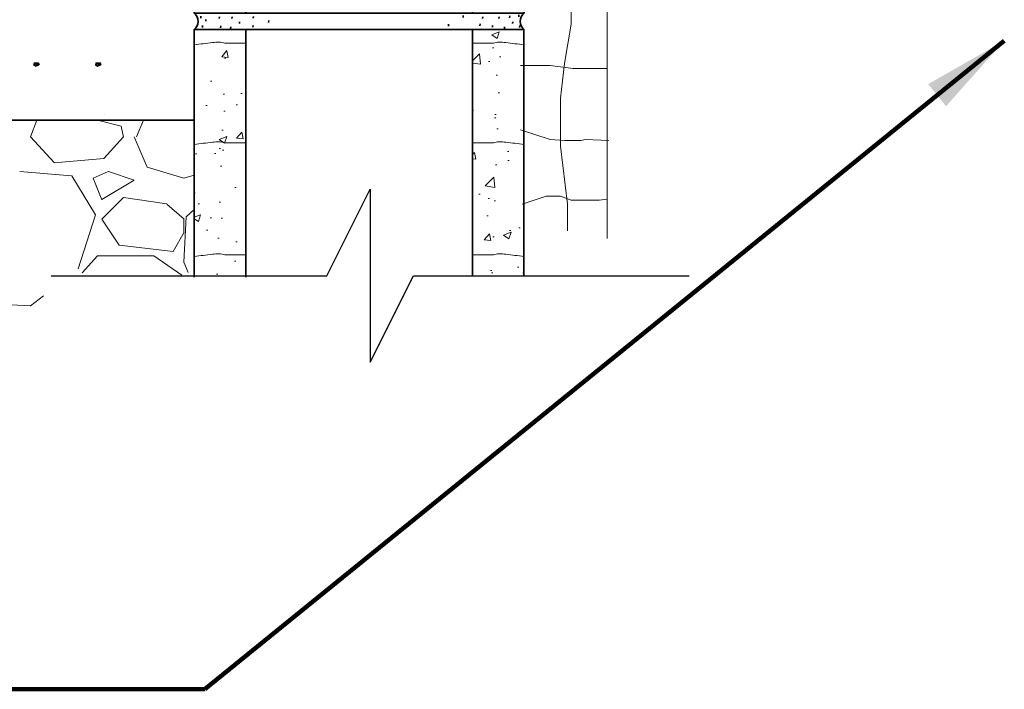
# Model space of a CAD drawing. Extents: x 155 to 606, y 184 to 461.
# Tile 12 of 28: x 376 to 399, y 188 to 203. Entities that reach past the tile are written whole.
import ezdxf

# ---------------------------------------------------------------- set-up
doc = ezdxf.new("R2010")
doc.units = 0
doc.header["$LTSCALE"] = 0.63
doc.header["$MEASUREMENT"] = 0
for name, color, linetype, lineweight in [('A-Anno-Patt', 52, 'Continuous', 18), ('od37a204$0$A-Anno-Patt', 152, 'Continuous', 18), ('od37a204$0$A-Anno-Text', 53, 'Continuous', 25), ('od37a204$0$S-Anno-Brkl', 3, 'Continuous', 25), ('od37a204$0$S-Sect-Cmuw', 2, 'Continuous', 35), ('od37a204$0$S-Sect-Conc', 6, 'Continuous', 35)]:
    doc.layers.add(name, color=color, linetype=linetype, lineweight=lineweight)
doc.styles.add('od37a204$0$NOTES', font='romans.shx')
doc.dimstyles.new('od37a204$0$EARCH', dxfattribs={"dimtxt": 0.125, "dimasz": 0.125, "dimexe": 0.0625, "dimexo": 0.0625, "dimgap": 0.0625, "dimtad": 1, "dimdec": 4, "dimzin": 3, "dimdsep": 46, "dimlunit": 4, "dimtxsty": 'od37a204$0$NOTES', "dimcen": 0, "dimclrd": 256, "dimclre": 256, "dimadec": 0, "dimazin": 0, "dimtfac": 0.75, "dimtdec": 4, "dimtmove": 1, "dimatfit": 3, "dimfxl": 0, "dimfrac": 1, "dimtolj": 1, "dimtzin": 3, "dimlwd": 18, "dimlwe": 18, "dimarcsym": 0})

# ---------------------------------------------------------------- blocks, each defined once
blk = doc.blocks.new('od37a204$0$8CMUS')
for p, q in [((4.935196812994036e-05, 7.999990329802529), (4.935196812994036e-05, 0.3749903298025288)), ((0.006174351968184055, 7.999990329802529), (7.619174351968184, 7.999990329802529)), ((1.189674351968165, 7.999990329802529), (1.189674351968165, 0.3749903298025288)), ((6.435424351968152, 7.999990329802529), (6.435424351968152, 0.3749903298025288)), ((7.625049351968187, 7.999990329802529), (7.625049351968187, 0.3749903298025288)), ((0.561174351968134, 7.756115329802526), (0.5715493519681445, 7.851240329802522)), ((7.064174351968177, 7.756115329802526), (7.053799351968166, 7.851240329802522)), ((0.4379243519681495, 7.276490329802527), (0.44829935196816, 7.371615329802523)), ((7.187299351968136, 7.276490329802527), (7.177049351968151, 7.371615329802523)), ((0.8350493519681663, 6.495490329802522), (0.8454243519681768, 6.590615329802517)), ((6.790299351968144, 6.495490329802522), (6.779924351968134, 6.590615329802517)), ((0.3556743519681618, 6.207740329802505), (0.3660493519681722, 6.302865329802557)), ((7.269674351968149, 6.207740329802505), (7.259299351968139, 6.302865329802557)), ((0.6432993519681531, 5.892740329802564), (0.6536743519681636, 5.987740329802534)), ((6.982049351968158, 5.892740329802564), (6.971674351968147, 5.987740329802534)), ((0.09529935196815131, 5.426740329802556), (0.1056743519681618, 5.521865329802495)), ((7.530049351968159, 5.426740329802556), (7.519674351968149, 5.521865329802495)), ((0.4926743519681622, 5.125365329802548), (0.5030493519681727, 5.220490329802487)), ((7.132674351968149, 5.125365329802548), (7.122299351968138, 5.220490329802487)), ((0.6706743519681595, 4.577240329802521), (0.68104935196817, 4.672490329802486)), ((6.954674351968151, 4.577240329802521), (6.944299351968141, 4.672490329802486)), ((0.7390493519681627, 3.850990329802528), (0.7494243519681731, 3.946115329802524)), ((6.886299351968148, 3.850990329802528), (6.875924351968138, 3.946115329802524)), ((0.5062993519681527, 3.28924032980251), (0.5166743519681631, 3.384365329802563)), ((7.119049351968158, 3.28924032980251), (7.108674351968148, 3.384365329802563)), ((0.1774243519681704, 2.494490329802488), (0.1877993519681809, 2.589615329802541)), ((0.7254243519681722, 2.480865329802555), (0.7357993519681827, 2.575990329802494)), ((6.899924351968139, 2.480865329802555), (6.889549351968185, 2.575990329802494)), ((7.44792435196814, 2.494490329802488), (7.437549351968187, 2.589615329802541)), ((0.424049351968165, 2.165740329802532), (0.4344243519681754, 2.260740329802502)), ((7.201174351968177, 2.165740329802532), (7.190799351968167, 2.260740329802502)), ((0.8212993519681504, 1.329865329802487), (0.8316743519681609, 1.42499032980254)), ((6.80404935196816, 1.329865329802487), (6.79367435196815, 1.42499032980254)), ((0.1226743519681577, 1.014740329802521), (0.1330493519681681, 1.109865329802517)), ((0.5747993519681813, 0.891615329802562), (0.5851743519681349, 0.9866153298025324)), ((7.050549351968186, 0.891615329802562), (7.040174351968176, 0.9866153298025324)), ((7.502674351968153, 1.014740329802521), (7.492299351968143, 1.109865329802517)), ((4.935196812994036e-05, 0.3749903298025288), (7.625049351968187, 0.3749903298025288)), ((0.1502993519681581, 0.2626153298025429), (0.154924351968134, 0.3053653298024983)), ((0.2649243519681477, 0.1902403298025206), (0.2695493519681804, 0.2328653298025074)), ((0.5785493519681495, 0.250490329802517), (0.5831743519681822, 0.2932403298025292)), ((0.8680493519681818, 0.250490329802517), (0.8726743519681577, 0.2932403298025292)), ((1.363674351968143, 0.2572403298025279), (1.368299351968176, 0.2999903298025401)), ((6.215049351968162, 0.2766153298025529), (6.219674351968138, 0.3191153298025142)), ((6.665549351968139, 0.250490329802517), (6.670174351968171, 0.2932403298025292)), ((7.045549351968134, 0.250490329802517), (7.050174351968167, 0.2932403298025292)), ((7.292924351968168, 0.2687403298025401), (7.297549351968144, 0.311365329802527)), ((7.504049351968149, 0.2928653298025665), (7.508674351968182, 0.3353653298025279)), ((0.1865493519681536, 0.0453653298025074), (0.1911743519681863, 0.08799032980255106)), ((0.6086743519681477, 0.0393653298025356), (0.6132993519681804, 0.08199032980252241)), ((0.8379243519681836, 0.02124032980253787), (0.8425493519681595, 0.06386532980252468)), ((1.043049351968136, 0.1358653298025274), (1.047674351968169, 0.1784903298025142)), ((1.35492435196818, 0.04924032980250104), (1.359549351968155, 0.09186532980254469)), ((1.71879935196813, 0.1618653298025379), (1.723424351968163, 0.2044903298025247)), ((5.877174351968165, 0.07724032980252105), (5.881799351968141, 0.1198653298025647)), ((6.604799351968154, 0.08586532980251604), (6.609549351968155, 0.1284903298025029)), ((6.894799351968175, 0.05136532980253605), (6.89942435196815, 0.09399032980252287)), ((7.172299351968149, 0.02124032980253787), (7.176924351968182, 0.06386532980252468)), ((7.359174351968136, 0.1358653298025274), (7.363799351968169, 0.1784903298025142)), ((7.522049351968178, 0.0453653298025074), (7.526674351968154, 0.08799032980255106)), ((4.935196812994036e-05, -9.670197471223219e-06), (7.625049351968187, -9.670197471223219e-06))]:
    blk.add_line(p, q)
for points in [[(0.313049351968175, 6.890115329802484), (0.6766743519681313, 6.564490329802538), (0.8711743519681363, 6.927990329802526)], [(7.312174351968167, 6.890115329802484), (6.94867435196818, 6.564490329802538), (6.754174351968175, 6.927990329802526)], [(0.3266743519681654, 1.519990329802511), (0.6902993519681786, 1.194240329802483), (0.8847993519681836, 1.557865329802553)], [(7.298549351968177, 1.519990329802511), (6.935049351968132, 1.194240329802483), (6.740549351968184, 1.557865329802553)]]:
    blk.add_lwpolyline(points, close=True)
for centre, major_axis, ratio, start_param, end_param in [((-0.1371148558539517, 0.1874999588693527), (1.4478381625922e-17, 0.2364577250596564), 0.9517271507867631, 3.796747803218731, 5.628030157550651), ((7.762103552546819, 0.1874999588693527), (-4.343514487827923e-17, -0.2364577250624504), 0.9517271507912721, 3.79674780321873, 5.62803015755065)]:
    blk.add_ellipse(centre, major_axis=major_axis, ratio=ratio, start_param=start_param, end_param=end_param)
for points, knots in [([(-0.002575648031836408, 7.645615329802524), (0.1382576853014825, 7.662406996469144), (0.2790910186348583, 7.679198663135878), (0.4199243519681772, 7.695990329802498), (0.4718761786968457, 7.702184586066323), (0.5243975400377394, 7.706507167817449), (0.5764243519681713, 7.707990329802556), (0.6210175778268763, 7.709261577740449), (0.663955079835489, 7.68390737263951), (0.708799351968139, 7.683990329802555), (0.8664660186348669, 7.684281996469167), (1.024132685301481, 7.684573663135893), (1.181799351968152, 7.684865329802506)], [0, 0, 0, 0, 0.3575610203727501, 0.3575610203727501, 0.3575610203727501, 0.489461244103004, 0.489461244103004, 0.489461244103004, 0.6025155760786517, 0.6025155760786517, 0.6025155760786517, 1, 1, 1, 1]), ([(7.627924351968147, 7.645615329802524), (7.48704993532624, 7.662411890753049), (7.34617453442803, 7.679199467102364), (7.205299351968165, 7.695990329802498), (7.153388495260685, 7.702177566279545), (7.100909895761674, 7.706501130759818), (7.048924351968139, 7.707990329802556), (7.00433108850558, 7.709267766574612), (6.961393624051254, 7.683907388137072), (6.916549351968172, 7.683990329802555), (6.758882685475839, 7.684281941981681), (6.601216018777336, 7.684573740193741), (6.443549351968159, 7.684865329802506)], [0, 0, 0, 0, 0.357665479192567, 0.357665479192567, 0.357665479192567, 0.4894610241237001, 0.4894610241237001, 0.4894610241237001, 0.6025154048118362, 0.6025154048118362, 0.6025154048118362, 1, 1, 1, 1]), ([(-0.002575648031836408, 5.343740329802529), (0.1382624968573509, 5.360491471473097), (0.2790894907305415, 5.377330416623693), (0.4199243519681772, 5.394115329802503), (0.4718767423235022, 5.400307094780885), (0.5243975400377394, 5.404632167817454), (0.5764243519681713, 5.40611532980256), (0.6210175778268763, 5.407386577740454), (0.663955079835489, 5.382032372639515), (0.708799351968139, 5.382115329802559), (0.8664660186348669, 5.382406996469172), (1.024132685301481, 5.382698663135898), (1.181799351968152, 5.38299032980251)], [0, 0, 0, 0, 0.3575610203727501, 0.3575610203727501, 0.3575610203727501, 0.489461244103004, 0.489461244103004, 0.489461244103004, 0.6025155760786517, 0.6025155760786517, 0.6025155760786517, 1, 1, 1, 1]), ([(7.627924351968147, 5.343740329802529), (7.487045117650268, 5.36049632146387), (7.346175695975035, 5.377329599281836), (7.205299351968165, 5.394115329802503), (7.15338806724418, 5.400300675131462), (7.100909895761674, 5.404626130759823), (7.048924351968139, 5.40611532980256), (7.00433108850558, 5.407392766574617), (6.961393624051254, 5.382032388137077), (6.916549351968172, 5.382115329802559), (6.758882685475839, 5.382406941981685), (6.601216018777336, 5.382698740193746), (6.443549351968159, 5.38299032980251)], [0, 0, 0, 0, 0.357665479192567, 0.357665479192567, 0.357665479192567, 0.4894610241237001, 0.4894610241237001, 0.4894610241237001, 0.6025154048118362, 0.6025154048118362, 0.6025154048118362, 1, 1, 1, 1]), ([(-0.002575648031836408, 2.754115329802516), (0.1382625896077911, 2.770907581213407), (0.2790894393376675, 2.787788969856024), (0.4199243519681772, 2.804615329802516), (0.471871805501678, 2.810821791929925), (0.5244001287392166, 2.815094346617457), (0.5764243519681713, 2.816490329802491), (0.6210106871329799, 2.817686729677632), (0.6639624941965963, 2.792532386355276), (0.708799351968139, 2.792615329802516), (0.8664660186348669, 2.792906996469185), (1.024132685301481, 2.793198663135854), (1.181799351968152, 2.793490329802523)], [0, 0, 0, 0, 0.3575785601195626, 0.3575785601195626, 0.3575785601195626, 0.4894726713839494, 0.4894726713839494, 0.4894726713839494, 0.6025099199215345, 0.6025099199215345, 0.6025099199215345, 1, 1, 1, 1]), ([(7.627924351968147, 2.754115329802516), (7.487045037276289, 2.770912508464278), (7.346175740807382, 2.787788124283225), (7.205299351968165, 2.804615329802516), (7.15339300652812, 2.810815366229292), (7.100907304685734, 2.815088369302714), (7.048924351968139, 2.816490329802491), (7.004337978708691, 2.817692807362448), (6.961386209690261, 2.792532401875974), (6.916549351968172, 2.792615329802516), (6.758882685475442, 2.792906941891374), (6.601216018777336, 2.793198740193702), (6.443549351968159, 2.793490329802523)], [0, 0, 0, 0, 0.3576830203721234, 0.3576830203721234, 0.3576830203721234, 0.4894724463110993, 0.4894724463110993, 0.4894724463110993, 0.6025097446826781, 0.6025097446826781, 0.6025097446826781, 1, 1, 1, 1]), ([(-0.002575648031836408, 0.6851153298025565), (0.1382576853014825, 0.7019069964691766), (0.2790910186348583, 0.7186986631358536), (0.4199243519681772, 0.7354903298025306), (0.4718761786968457, 0.7416845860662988), (0.5243975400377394, 0.7460071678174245), (0.5764243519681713, 0.747490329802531), (0.6210175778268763, 0.7487615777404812), (0.663955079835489, 0.7234073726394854), (0.708799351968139, 0.7234903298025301), (0.8664660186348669, 0.7237819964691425), (1.024132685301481, 0.7240736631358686), (1.181799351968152, 0.7243653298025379)], [0, 0, 0, 0, 0.3575610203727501, 0.3575610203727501, 0.3575610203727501, 0.489461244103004, 0.489461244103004, 0.489461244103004, 0.6025155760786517, 0.6025155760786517, 0.6025155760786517, 1, 1, 1, 1]), ([(7.627924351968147, 0.6851153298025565), (7.48704993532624, 0.701911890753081), (7.34617453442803, 0.7186994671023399), (7.205299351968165, 0.7354903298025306), (7.153388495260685, 0.7416775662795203), (7.100909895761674, 0.7460011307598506), (7.048924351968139, 0.747490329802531), (7.00433108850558, 0.7487677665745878), (6.961393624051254, 0.7234073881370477), (6.916549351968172, 0.7234903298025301), (6.758882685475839, 0.723781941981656), (6.601216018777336, 0.7240737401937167), (6.443549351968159, 0.7243653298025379)], [0, 0, 0, 0, 0.357665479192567, 0.357665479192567, 0.357665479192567, 0.4894610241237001, 0.4894610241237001, 0.4894610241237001, 0.6025154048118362, 0.6025154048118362, 0.6025154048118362, 1, 1, 1, 1])]:
    blk.add_open_spline(points, degree=3, knots=knots)

msp = doc.modelspace()

# ---------------------------------------------------------------- hatches: boundary and pattern name
at = {"layer": 'od37a204$0$A-Anno-Patt'}
h = msp.add_hatch(dxfattribs=at)
h.set_pattern_fill('AR-CONC', color=256, scale=0.25, style=0)
h.set_pattern_definition([(49.99999999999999, (-51.55493946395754, 51.49269240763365), (1.793150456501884, -0.1568803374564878), [0.1875, -2.0625]), (355, (-51.55493946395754, 51.49269240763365), (-0.3468783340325, 1.88048033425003), [0.15, -1.65]), (100.4513999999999, (-51.40551026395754, 51.47961905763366), (1.446273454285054, 1.723598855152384), [0.159350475, -1.75285528]), (46.18420000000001, (-51.55493946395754, 51.99269240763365), (2.668102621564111, -0.4137975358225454), [0.28125, -3.09375]), (96.63559999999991, (-51.33259760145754, 51.95820914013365), (2.336656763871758, 2.435294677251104), [0.23902572, -2.6292825]), (351.1842, (-51.55493946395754, 51.99269240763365), (2.336654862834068, 2.435296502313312), [0.225, -2.475]), (21, (-51.30493946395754, 51.86769240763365), (1.492267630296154, -1.006547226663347), [0.1875, -2.0625]), (326.0000000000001, (-51.30493946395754, 51.86769240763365), (0.6082883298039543, 1.812875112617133), [0.15, -1.65]), (71.4514, (-51.18058388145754, 51.78381339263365), (2.100556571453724, 0.806326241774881), [0.159350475, -1.75285528]), (37.50000000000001, (-51.55493946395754, 51.49269240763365), (0.03039963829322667, 0.8322346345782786), [0, -1.63, 0, -1.675, 0, -1.65625]), (7.499999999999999, (-51.55493946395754, 51.49269240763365), (0.6576738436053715, 0.9860292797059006), [0, -0.955, 0, -1.5925, 0, -0.63125]), (327.5, (-52.11243946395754, 51.49269240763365), (1.334556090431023, -0.0563871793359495), [0, -0.625, 0, -1.95, 0, -2.5875]), (317.5, (-52.36243946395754, 51.49269240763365), (1.457965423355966, 0.2502624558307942), [0, -0.8125, 0, -1.295, 0, -1.8375])])
edge = h.paths.add_edge_path()
edge.add_line((381.6258825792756, 202.6757376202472), (381.1527575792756, 202.6748626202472))
edge.add_spline(control_points=[(381.1527575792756, 202.6748626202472), (381.1079133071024, 202.6747796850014), (381.0649759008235, 202.7001353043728), (381.0203825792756, 202.6988626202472), (380.9683556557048, 202.6973777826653), (380.915834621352, 202.6930550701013), (380.8638825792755, 202.6868626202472)], knot_values=[0, 0, 0, 0, 0.4615318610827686, 0.4615318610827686, 0.4615318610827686, 1, 1, 1, 1], degree=3, periodic=0)
edge.add_line((380.8638825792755, 202.6868626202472), (380.4438825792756, 202.6368005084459))
edge.add_line((380.4438825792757, 202.636800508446), (380.4438825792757, 200.3345505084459))
edge.add_line((380.4438825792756, 200.3345505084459), (380.8638825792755, 200.3846126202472))
edge.add_spline(control_points=[(380.8638825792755, 200.3846126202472), (380.915834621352, 200.3908050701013), (380.9683556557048, 200.3951277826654), (381.0203825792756, 200.3966126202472), (381.0649759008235, 200.3978853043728), (381.1079133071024, 200.3725296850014), (381.1527575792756, 200.3726126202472)], knot_values=[0, 0, 0, 0, 0.5384681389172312, 0.5384681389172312, 0.5384681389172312, 1, 1, 1, 1], degree=3, periodic=0)
edge.add_line((381.1527575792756, 200.3726126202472), (381.6258825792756, 200.3734876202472))
edge = h.paths.add_edge_path()
edge.add_line((381.6258825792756, 200.3734876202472), (381.1527575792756, 200.3726126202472))
edge.add_spline(control_points=[(381.1527575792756, 200.3726126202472), (381.1079133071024, 200.3725296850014), (381.0649759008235, 200.3978853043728), (381.0203825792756, 200.3966126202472), (380.9683556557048, 200.3951277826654), (380.915834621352, 200.3908050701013), (380.8638825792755, 200.3846126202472)], knot_values=[0, 0, 0, 0, 0.4615318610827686, 0.4615318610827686, 0.4615318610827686, 1, 1, 1, 1], degree=3, periodic=0)
edge.add_line((380.8638825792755, 200.3846126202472), (380.4438825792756, 200.3345505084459))
edge.add_line((380.4438825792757, 200.334550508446), (380.4438825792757, 197.7443005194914))
edge.add_line((380.4438825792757, 197.7443005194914), (380.8638825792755, 197.7944876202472))
edge.add_spline(control_points=[(380.8638825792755, 197.7944876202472), (380.9158333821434, 197.800692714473), (380.9683565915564, 197.8050168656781), (381.0203825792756, 197.8064876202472), (381.0649750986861, 197.8077482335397), (381.1079133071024, 197.7824046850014), (381.1527575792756, 197.7824876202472)], knot_values=[0, 0, 0, 0, 0.5384681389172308, 0.5384681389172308, 0.5384681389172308, 1, 1, 1, 1], degree=3, periodic=0)
edge.add_line((381.1527575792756, 197.7824876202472), (381.6258825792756, 197.7833626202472))
edge = h.paths.add_edge_path(flags=16)
edge.add_line((381.6258825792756, 197.7833626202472), (381.1527575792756, 197.7824876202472))
edge.add_spline(control_points=[(381.1527575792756, 197.7824876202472), (381.1079133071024, 197.7824046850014), (381.0649750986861, 197.8077482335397), (381.0203825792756, 197.8064876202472), (380.9683565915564, 197.8050168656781), (380.9158333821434, 197.800692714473), (380.8638825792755, 197.7944876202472)], knot_values=[0, 0, 0, 0, 0.4615318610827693, 0.4615318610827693, 0.4615318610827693, 1, 1, 1, 1], degree=3, periodic=0)
edge.add_line((380.8638825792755, 197.7944876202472), (380.4438825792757, 197.7443005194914))
edge.add_line((380.4438825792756, 197.7443005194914), (380.4438825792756, 197.2971126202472))
edge.add_line((380.4438825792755, 197.2971126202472), (381.6337575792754, 197.2971126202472))
edge.add_line((381.6337575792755, 197.2971126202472), (381.6337575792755, 197.7833771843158))
edge = h.paths.add_edge_path(flags=16)
edge.add_line((386.8805075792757, 197.7833776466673), (386.8805075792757, 197.2971126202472))
edge.add_line((386.8805075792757, 197.2971126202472), (388.0703825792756, 197.2971126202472))
edge.add_line((388.0703825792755, 197.2971126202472), (388.0703825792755, 197.7443303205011))
edge.add_line((388.0703825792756, 197.7443303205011), (387.6506325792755, 197.7944876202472))
edge.add_spline(control_points=[(387.6506325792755, 197.7944876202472), (387.5986817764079, 197.800692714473), (387.5461585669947, 197.8050168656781), (387.4941325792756, 197.8064876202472), (387.449540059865, 197.8077482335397), (387.4066018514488, 197.7824046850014), (387.3617575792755, 197.7824876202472)], knot_values=[0, 0, 0, 0, 0.5384681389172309, 0.5384681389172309, 0.5384681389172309, 1, 1, 1, 1], degree=3, periodic=0)
edge.add_line((387.3617575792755, 197.7824876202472), (386.8886325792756, 197.7833626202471))
edge = h.paths.add_edge_path()
edge.add_line((386.8886325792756, 197.7833626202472), (387.3617575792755, 197.7824876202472))
edge.add_spline(control_points=[(387.3617575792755, 197.7824876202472), (387.4066018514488, 197.7824046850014), (387.449540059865, 197.8077482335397), (387.4941325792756, 197.8064876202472), (387.5461585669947, 197.8050168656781), (387.5986817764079, 197.800692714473), (387.6506325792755, 197.7944876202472)], knot_values=[0, 0, 0, 0, 0.4615318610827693, 0.4615318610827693, 0.4615318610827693, 1, 1, 1, 1], degree=3, periodic=0)
edge.add_line((387.6506325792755, 197.7944876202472), (388.0703825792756, 197.7443303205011))
edge.add_line((388.0703825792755, 197.7443303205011), (388.0703825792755, 200.334580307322))
edge.add_line((388.0703825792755, 200.334580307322), (387.6506325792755, 200.3846126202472))
edge.add_spline(control_points=[(387.6506325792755, 200.3846126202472), (387.5986805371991, 200.3908050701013), (387.5461595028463, 200.3951277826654), (387.4941325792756, 200.3966126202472), (387.4495392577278, 200.3978853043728), (387.4066018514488, 200.3725296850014), (387.3617575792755, 200.3726126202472)], knot_values=[0, 0, 0, 0, 0.5384681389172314, 0.5384681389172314, 0.5384681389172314, 1, 1, 1, 1], degree=3, periodic=0)
edge.add_line((387.3617575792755, 200.3726126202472), (386.8886325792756, 200.3734876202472))
edge = h.paths.add_edge_path()
edge.add_line((386.8886325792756, 200.3734876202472), (387.3617575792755, 200.3726126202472))
edge.add_spline(control_points=[(387.3617575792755, 200.3726126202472), (387.4066018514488, 200.3725296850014), (387.4495392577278, 200.3978853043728), (387.4941325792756, 200.3966126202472), (387.5461595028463, 200.3951277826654), (387.5986805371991, 200.3908050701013), (387.6506325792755, 200.3846126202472)], knot_values=[0, 0, 0, 0, 0.4615318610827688, 0.4615318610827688, 0.4615318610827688, 1, 1, 1, 1], degree=3, periodic=0)
edge.add_line((387.6506325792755, 200.3846126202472), (388.0703825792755, 200.334580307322))
edge.add_line((388.0703825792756, 200.3345803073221), (388.0703825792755, 202.636830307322))
edge.add_line((388.0703825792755, 202.636830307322), (387.6506325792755, 202.6868626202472))
edge.add_spline(control_points=[(387.6506325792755, 202.6868626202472), (387.5986805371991, 202.6930550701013), (387.5461595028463, 202.6973777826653), (387.4941325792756, 202.6988626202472), (387.4495392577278, 202.7001353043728), (387.4066018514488, 202.6747796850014), (387.3617575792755, 202.6748626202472)], knot_values=[0, 0, 0, 0, 0.5384681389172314, 0.5384681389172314, 0.5384681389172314, 1, 1, 1, 1], degree=3, periodic=0)
edge.add_line((387.3617575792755, 202.6748626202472), (386.8886325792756, 202.6757376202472))
edge = h.paths.add_edge_path(flags=16)
edge.add_line((386.8886325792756, 202.6757376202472), (387.3617575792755, 202.6748626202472))
edge.add_spline(control_points=[(387.3617575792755, 202.6748626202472), (387.4066018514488, 202.6747796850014), (387.4495392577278, 202.7001353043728), (387.4941325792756, 202.6988626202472), (387.5461595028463, 202.6973777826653), (387.5986805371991, 202.6930550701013), (387.6506325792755, 202.6868626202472)], knot_values=[0, 0, 0, 0, 0.4615318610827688, 0.4615318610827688, 0.4615318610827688, 1, 1, 1, 1], degree=3, periodic=0)
edge.add_line((387.6506325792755, 202.6868626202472), (388.0703825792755, 202.636830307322))
edge.add_line((388.0703825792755, 202.636830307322), (388.0703825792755, 202.9909876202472))
edge.add_line((388.0703825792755, 202.9909876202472), (386.8805075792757, 202.9909876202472))
edge.add_line((386.8805075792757, 202.9909876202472), (386.8805075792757, 202.6757526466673))

# ---------------------------------------------------------------- linework, layer by layer
at = {"layer": 'A-Anno-Patt'}
for p, q in [((389.9924392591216, 212.7447376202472), (389.9924392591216, 198.1563626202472)), ((389.162519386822, 204.0462734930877), (389.162519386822, 203.112629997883)), ((389.162519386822, 203.112629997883), (389.006853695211, 202.2012182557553)), ((387.9924392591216, 202.1567586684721), (388.6732763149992, 202.1567586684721)), ((388.6732763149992, 202.1567586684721), (389.2069988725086, 202.0900712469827)), ((389.006853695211, 202.2012182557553), (388.9179009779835, 201.4009535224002)), ((389.2069988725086, 202.0900712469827), (389.3181913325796, 202.0900712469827)), ((389.3181913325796, 202.0900712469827), (389.9924392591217, 202.0900712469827)), ((388.9179009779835, 201.4009535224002), (388.9179009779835, 200.2894755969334)), ((387.9924392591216, 200.671936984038), (388.6732763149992, 200.4450821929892)), ((388.6732763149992, 200.4450821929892), (389.006853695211, 200.4228504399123)), ((389.3849043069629, 200.4228504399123), (389.4960967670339, 200.4450821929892)), ((389.4960967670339, 200.4450821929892), (390.0298255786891, 200.4228504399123)), ((388.9179009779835, 200.2894755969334), (389.0735666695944, 198.9556997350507)), ((389.006853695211, 200.4228504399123), (389.3849043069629, 200.4228504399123)), ((388.0283550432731, 198.9556997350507), (388.5843235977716, 199.1335380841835)), ((388.5843235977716, 199.1335380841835), (388.9179009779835, 199.1335380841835)), ((388.9179009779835, 199.1335380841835), (389.162519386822, 199.0446189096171)), ((389.8074406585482, 199.0446189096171), (389.9853460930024, 199.0668467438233)), ((389.0735666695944, 198.9556997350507), (389.0735666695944, 198.3332733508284)), ((389.162519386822, 199.0446189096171), (389.2959515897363, 199.0446189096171)), ((389.2959515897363, 199.0446189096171), (389.8074406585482, 199.0446189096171))]:
    msp.add_line(p, q, dxfattribs=at)
at = {"layer": 'od37a204$0$A-Anno-Patt'}
for p, q in [((376.6546653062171, 200.5068717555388), (376.7999271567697, 200.8942376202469)), ((378.7547188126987, 200.7569602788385), (378.205607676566, 200.8942376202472)), ((378.3714136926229, 201.0353835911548), (378.3714136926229, 201.0353835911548)), ((379.1036250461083, 200.5055893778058), (379.2701886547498, 200.894237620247)), ((378.8052199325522, 200.5042238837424), (378.7552202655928, 200.7542229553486)), ((377.2043545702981, 199.9121826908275), (376.6543557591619, 200.5121823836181)), ((378.804344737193, 200.5075127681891), (378.3543456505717, 200.0075135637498)), ((379.0530939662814, 200.5066613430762), (379.3530931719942, 199.8066635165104)), ((378.3547609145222, 200.0061433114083), (377.2047604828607, 199.9061440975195)), ((379.3542215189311, 199.8052803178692), (380.204219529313, 199.5552815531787)), ((377.6054712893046, 199.6052893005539), (376.4054706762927, 199.7052884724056)), ((378.1600952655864, 198.7073648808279), (377.6100953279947, 199.6073635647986)), ((378.1041938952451, 199.555990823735), (378.3041932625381, 199.0559921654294)), ((378.4552073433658, 199.706375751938), (378.1052061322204, 199.556375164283)), ((379.0557049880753, 199.5065053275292), (378.455705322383, 199.7065046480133)), ((380.2052918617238, 199.5557028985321), (380.443806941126, 199.6258542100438)), ((378.3054552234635, 199.0563195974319), (379.055456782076, 199.506321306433)), ((378.8049851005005, 199.1057638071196), (378.3049863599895, 198.6057650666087)), ((379.8063706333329, 198.9564325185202), (378.8063731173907, 199.1064327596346)), ((380.2090278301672, 198.6023237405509), (379.8090294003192, 198.952322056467)), ((377.7552468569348, 197.4545422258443), (378.1552473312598, 198.7045415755)), ((378.3045640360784, 198.6068315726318), (378.7045642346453, 198.0068320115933)), ((380.2536752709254, 198.6576399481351), (380.2036754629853, 197.6076397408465)), ((380.2051819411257, 198.3060674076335), (380.2051819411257, 198.6060674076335)), ((380.443806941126, 198.8284912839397), (380.2546018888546, 198.6557390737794)), ((379.9573235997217, 197.8568204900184), (380.2073228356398, 198.3068191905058)), ((378.705466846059, 198.0054241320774), (379.9554689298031, 197.855423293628)), ((377.8520281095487, 197.3660501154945), (378.2043429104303, 197.7575111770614)), ((378.2051819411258, 197.7560674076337), (379.5051819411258, 197.7560674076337)), ((379.5044840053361, 197.7597139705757), (380.1544841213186, 197.3097131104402)), ((380.2014256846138, 197.6116566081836), (380.3023461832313, 197.3719709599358)), ((376.6556638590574, 196.6027766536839), (376.9560949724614, 196.8349276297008)), ((375.6046320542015, 196.655641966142), (376.65463226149, 196.6056421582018))]:
    msp.add_line(p, q, dxfattribs=at)
at = {"layer": 'od37a204$0$A-Anno-Patt', "flags": 128}
for points in [[(376.7468977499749, 202.1879899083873), (376.8175305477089, 202.1921447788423), (376.8341500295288, 202.1630606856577), (376.7926013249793, 202.1505960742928), (376.7427428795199, 202.1630606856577), (376.7676721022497, 202.2004545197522), (376.8383048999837, 202.1962996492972), (376.8507695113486, 202.1630606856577), (376.7759818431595, 202.138131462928), (376.7261233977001, 202.1630606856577), (376.738588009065, 202.2170740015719), (376.8341500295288, 202.2170740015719), (376.8632341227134, 202.1796801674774), (376.7801367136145, 202.1672155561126)], [(378.176000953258, 202.1879899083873), (378.246633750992, 202.1921447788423), (378.2632532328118, 202.1630606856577), (378.2217045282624, 202.1505960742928), (378.171846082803, 202.1630606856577), (378.1967753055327, 202.2004545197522), (378.2674081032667, 202.1962996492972), (378.2798727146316, 202.1630606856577), (378.2050850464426, 202.138131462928), (378.1552266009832, 202.1630606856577), (378.1676912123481, 202.2170740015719), (378.2632532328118, 202.2170740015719), (378.2923373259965, 202.1796801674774), (378.2092399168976, 202.1672155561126)]]:
    msp.add_lwpolyline(points, dxfattribs=at)
at = {"layer": 'od37a204$0$A-Anno-Patt'}
for points, knots in [([(380.4412575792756, 202.6364876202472), (380.5821325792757, 202.6532792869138), (380.7230075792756, 202.6700709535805), (380.8638825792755, 202.6868626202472), (380.915834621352, 202.6930550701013), (380.9683556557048, 202.6973777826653), (381.0203825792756, 202.6988626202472), (381.0649759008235, 202.7001353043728), (381.1079133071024, 202.6747796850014), (381.1527575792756, 202.6748626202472), (381.3104659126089, 202.6751542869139), (381.4681742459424, 202.6754459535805), (381.6258825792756, 202.6757376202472)], [0, 0, 0, 0, 0.3575904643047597, 0.3575904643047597, 0.3575904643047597, 0.4894630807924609, 0.4894630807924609, 0.4894630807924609, 0.6024937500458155, 0.6024937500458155, 0.6024937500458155, 1, 1, 1, 1]), ([(388.0732575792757, 202.6364876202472), (387.9323825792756, 202.6532792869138), (387.7915075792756, 202.6700709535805), (387.6506325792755, 202.6868626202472), (387.5986805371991, 202.6930550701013), (387.5461595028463, 202.6973777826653), (387.4941325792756, 202.6988626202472), (387.4495392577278, 202.7001353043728), (387.4066018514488, 202.6747796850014), (387.3617575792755, 202.6748626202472), (387.2040492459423, 202.6751542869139), (387.046340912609, 202.6754459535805), (386.8886325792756, 202.6757376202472)], [0, 0, 0, 0, 0.3575904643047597, 0.3575904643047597, 0.3575904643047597, 0.4894630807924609, 0.4894630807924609, 0.4894630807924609, 0.6024937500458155, 0.6024937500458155, 0.6024937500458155, 1, 1, 1, 1]), ([(380.4412575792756, 200.3342376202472), (380.5821325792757, 200.3510292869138), (380.7230075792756, 200.3678209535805), (380.8638825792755, 200.3846126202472), (380.915834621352, 200.3908050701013), (380.9683556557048, 200.3951277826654), (381.0203825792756, 200.3966126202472), (381.0649759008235, 200.3978853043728), (381.1079133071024, 200.3725296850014), (381.1527575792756, 200.3726126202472), (381.3104659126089, 200.3729042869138), (381.4681742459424, 200.3731959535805), (381.6258825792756, 200.3734876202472)], [0, 0, 0, 0, 0.3575904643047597, 0.3575904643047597, 0.3575904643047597, 0.4894630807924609, 0.4894630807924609, 0.4894630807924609, 0.6024937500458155, 0.6024937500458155, 0.6024937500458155, 1, 1, 1, 1]), ([(388.0732575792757, 200.3342376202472), (387.9323825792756, 200.3510292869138), (387.7915075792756, 200.3678209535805), (387.6506325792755, 200.3846126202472), (387.5986805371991, 200.3908050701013), (387.5461595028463, 200.3951277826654), (387.4941325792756, 200.3966126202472), (387.4495392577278, 200.3978853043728), (387.4066018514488, 200.3725296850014), (387.3617575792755, 200.3726126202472), (387.2040492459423, 200.3729042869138), (387.046340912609, 200.3731959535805), (386.8886325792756, 200.3734876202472)], [0, 0, 0, 0, 0.3575904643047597, 0.3575904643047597, 0.3575904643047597, 0.4894630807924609, 0.4894630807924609, 0.4894630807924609, 0.6024937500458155, 0.6024937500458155, 0.6024937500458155, 1, 1, 1, 1]), ([(380.4412575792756, 197.7439876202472), (380.5821374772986, 197.7607799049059), (380.7230060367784, 197.7776610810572), (380.8638825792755, 197.7944876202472), (380.9158333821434, 197.800692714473), (380.9683565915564, 197.8050168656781), (381.0203825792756, 197.8064876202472), (381.0649750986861, 197.8077482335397), (381.1079133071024, 197.7824046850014), (381.1527575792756, 197.7824876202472), (381.3104659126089, 197.7827792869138), (381.4681742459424, 197.7830709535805), (381.6258825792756, 197.7833626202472)], [0, 0, 0, 0, 0.3575984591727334, 0.3575984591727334, 0.3575984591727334, 0.4894694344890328, 0.4894694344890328, 0.4894694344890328, 0.6024986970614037, 0.6024986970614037, 0.6024986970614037, 1, 1, 1, 1]), ([(388.0732575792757, 197.7439876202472), (387.9323776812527, 197.7607799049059), (387.7915091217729, 197.7776610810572), (387.6506325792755, 197.7944876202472), (387.5986817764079, 197.800692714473), (387.5461585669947, 197.8050168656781), (387.4941325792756, 197.8064876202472), (387.449540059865, 197.8077482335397), (387.4066018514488, 197.7824046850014), (387.3617575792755, 197.7824876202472), (387.2040492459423, 197.7827792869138), (387.046340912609, 197.7830709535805), (386.8886325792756, 197.7833626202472)], [0, 0, 0, 0, 0.3575984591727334, 0.3575984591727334, 0.3575984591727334, 0.4894694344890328, 0.4894694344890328, 0.4894694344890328, 0.6024986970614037, 0.6024986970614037, 0.6024986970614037, 1, 1, 1, 1])]:
    msp.add_open_spline(points, degree=3, knots=knots, dxfattribs=at)
at = {"layer": 'od37a204$0$S-Anno-Brkl', "flags": 128}
msp.add_lwpolyline([(377.1357575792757, 197.2971126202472), (383.5122925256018, 197.2971126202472), (384.5122925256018, 199.2971126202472), (384.5122925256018, 195.2971126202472), (385.5122925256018, 197.2971126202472), (391.888827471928, 197.2971126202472)], dxfattribs=at)
at = {"layer": 'od37a204$0$S-Sect-Cmuw'}
for p, q in [((380.4438825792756, 202.9909876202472), (380.4438825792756, 197.2656126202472)), ((380.4500075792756, 202.9909876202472), (388.0645075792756, 202.9909876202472)), ((381.6337575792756, 202.9909876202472), (381.6337575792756, 197.2656126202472)), ((386.8805075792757, 202.9909876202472), (386.8805075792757, 197.2971126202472)), ((388.0703825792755, 202.9909876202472), (388.0703825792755, 197.2971126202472))]:
    msp.add_line(p, q, dxfattribs=at)
at = {"layer": 'od37a204$0$S-Sect-Conc'}
msp.add_line((380.4442575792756, 200.8942376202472), (354.0333825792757, 200.8942376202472), dxfattribs=at)

# ---------------------------------------------------------------- block references
at = {"layer": 'od37a204$0$S-Sect-Cmuw', "xscale": 1.000200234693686, "yscale": 1.000200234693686}
msp.add_blockref('od37a204$0$8CMUS', (380.4440075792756, 202.9909876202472), dxfattribs=at)

# ---------------------------------------------------------------- leaders
at = {"layer": 'od37a204$0$A-Anno-Text'}
msp.add_leader([(399.1807580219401, 202.731488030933), (380.6845324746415, 187.7375433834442), (355.3257713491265, 187.7375433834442)], dimstyle='od37a204$0$EARCH', override={"dimscale": 16, "dimgap": 0.0625, "dimtad": 0, "dimclrd": 0, "dimlwd": 65534}, dxfattribs=at)

doc.saveas('drawing.dxf')
